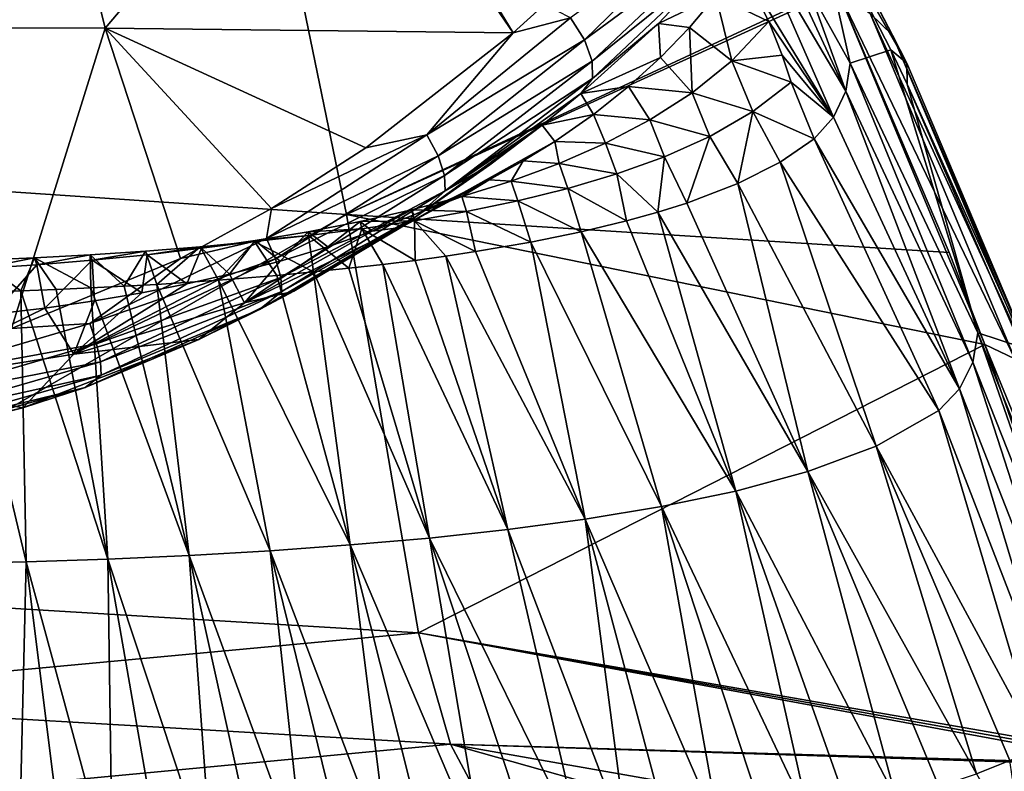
# Model space of a CAD drawing. Header units: millimetres. Extents: x -146 to 149, y -375 to 194.
# Tile 39 of 41: x 124.07 to 136.4, y 131.06 to 140.48. Entities that reach past the tile are written whole.
import ezdxf

# ---------------------------------------------------------------- set-up
doc = ezdxf.new("R2010")
doc.units = ezdxf.units.MM
doc.header["$LTSCALE"] = 309.490804
for name, color, linetype in [('19', 7, 'CONTINUOUS'), ('20', 7, 'CONTINUOUS'), ('29', 7, 'CONTINUOUS'), ('31', 7, 'CONTINUOUS'), ('33', 7, 'CONTINUOUS'), ('35', 7, 'CONTINUOUS'), ('36', 7, 'CONTINUOUS'), ('48', 7, 'CONTINUOUS'), ('62', 7, 'CONTINUOUS'), ('63', 7, 'CONTINUOUS'), ('74', 7, 'CONTINUOUS'), ('81', 7, 'CONTINUOUS')]:
    doc.layers.add(name, color=color, linetype=linetype)

msp = doc.modelspace()

# ---------------------------------------------------------------- linework, layer by layer
at = {"layer": '19', "color": 7, "linetype": 'CONTINUOUS', "true_color": 0xa2afbf}
for points in [[(127.257, 142.424, 89.188), (120, 138.593, 66.924), (120, 142.976, 89.09), (127.257, 142.424, 89.188)], [(128.159, 138.042, 67.05), (120, 138.593, 66.924), (127.257, 142.424, 89.188), (128.159, 138.042, 67.05)], [(134.291, 140.896, 90.121), (128.159, 138.042, 67.05), (127.257, 142.424, 89.188), (134.291, 140.896, 90.121)], [(134.309, 140.857, 89.903), (128.159, 138.042, 67.05), (134.291, 140.896, 90.121), (134.309, 140.857, 89.903)], [(135.711, 137.565, 72.877), (128.159, 138.042, 67.05), (134.309, 140.857, 89.903), (135.711, 137.565, 72.877)], [(128.159, 138.042, 67.05), (120, 133.346, 44.867), (120, 138.593, 66.924), (128.159, 138.042, 67.05)], [(129.064, 132.795, 45.009), (120, 133.346, 44.867), (128.159, 138.042, 67.05), (129.064, 132.795, 45.009)], [(136.157, 136.413, 67.481), (129.064, 132.795, 45.009), (128.159, 138.042, 67.05), (136.157, 136.413, 67.481)], [(136.157, 136.413, 67.481), (128.159, 138.042, 67.05), (135.711, 137.565, 72.877), (136.157, 136.413, 67.481)], [(137.954, 131.25, 45.817), (129.064, 132.795, 45.009), (136.157, 136.413, 67.481), (137.954, 131.25, 45.817)], [(137.987, 131.151, 45.434), (129.064, 132.795, 45.009), (137.97, 131.201, 45.625), (137.987, 131.151, 45.434)], [(137.97, 131.201, 45.625), (129.064, 132.795, 45.009), (137.954, 131.25, 45.817), (137.97, 131.201, 45.625)]]:
    msp.add_3dface(points, dxfattribs=at)
at = {"layer": '20', "color": 7, "linetype": 'CONTINUOUS', "true_color": 0xa2afbf}
for points in [[(120, 133.346, 44.867), (129.064, 132.795, 45.009), (120, 131.952, 39.572), (120, 133.346, 44.867)], [(120, 131.952, 39.572), (129.064, 132.795, 45.009), (129.464, 131.402, 39.72), (120, 131.952, 39.572)], [(129.064, 132.795, 45.009), (137.987, 131.151, 45.434), (129.464, 131.402, 39.72), (129.064, 132.795, 45.009)], [(120, 131.952, 39.572), (129.464, 131.402, 39.72), (120, 130.508, 34.285), (120, 131.952, 39.572)], [(120, 130.508, 34.285), (129.464, 131.402, 39.72), (130.231, 129.961, 34.437), (120, 130.508, 34.285)], [(138.793, 129.758, 40.159), (129.464, 131.402, 39.72), (137.994, 131.13, 45.352), (138.793, 129.758, 40.159)], [(129.464, 131.402, 39.72), (138.793, 129.758, 40.159), (140.338, 128.324, 34.89), (129.464, 131.402, 39.72)], [(137.994, 131.13, 45.352), (129.464, 131.402, 39.72), (137.987, 131.151, 45.434), (137.994, 131.13, 45.352)], [(130.231, 129.961, 34.437), (129.464, 131.402, 39.72), (140.338, 128.324, 34.89), (130.231, 129.961, 34.437)]]:
    msp.add_3dface(points, dxfattribs=at)
at = {"layer": '29', "color": 7, "linetype": 'CONTINUOUS', "true_color": 0xa2afbf}
msp.add_3dface([(136.054, 131.028, 61.197), (136.645, 129.991, 56.874), (136.469, 131.194, 61.159), (136.054, 131.028, 61.197)], dxfattribs=at)
at = {"layer": '31', "color": 7, "linetype": 'CONTINUOUS', "true_color": 0xa2afbf}
for points in [[(135.579, 135.582, 79.879), (134.019, 138.989, 98.805), (133.592, 138.695, 98.853), (135.579, 135.582, 79.879)], [(133.062, 138.429, 98.896), (134.796, 135.136, 79.967), (133.592, 138.695, 98.853), (133.062, 138.429, 98.896)], [(134.796, 135.136, 79.967), (135.579, 135.582, 79.879), (133.592, 138.695, 98.853), (134.796, 135.136, 79.967)], [(132.424, 138.184, 98.936), (133.938, 134.818, 80.029), (133.062, 138.429, 98.896), (132.424, 138.184, 98.936)], [(133.938, 134.818, 80.029), (134.796, 135.136, 79.967), (133.062, 138.429, 98.896), (133.938, 134.818, 80.029)], [(132.062, 138.07, 98.954), (133.938, 134.818, 80.029), (132.424, 138.184, 98.936), (132.062, 138.07, 98.954)], [(131.67, 137.96, 98.972), (133.036, 134.574, 80.077), (132.062, 138.07, 98.954), (131.67, 137.96, 98.972)], [(133.036, 134.574, 80.077), (133.938, 134.818, 80.029), (132.062, 138.07, 98.954), (133.036, 134.574, 80.077)], [(131.099, 137.823, 98.995), (133.036, 134.574, 80.077), (131.67, 137.96, 98.972), (131.099, 137.823, 98.995)], [(130.469, 137.694, 99.015), (132.105, 134.379, 80.115), (131.099, 137.823, 98.995), (130.469, 137.694, 99.015)], [(132.105, 134.379, 80.115), (133.036, 134.574, 80.077), (131.099, 137.823, 98.995), (132.105, 134.379, 80.115)], [(129.777, 137.575, 99.035), (131.152, 134.221, 80.146), (130.469, 137.694, 99.015), (129.777, 137.575, 99.035)], [(131.152, 134.221, 80.146), (132.105, 134.379, 80.115), (130.469, 137.694, 99.015), (131.152, 134.221, 80.146)], [(129.019, 137.465, 99.053), (130.183, 134.092, 80.172), (129.406, 137.519, 99.044), (129.019, 137.465, 99.053)], [(129.406, 137.519, 99.044), (131.152, 134.221, 80.146), (129.777, 137.575, 99.035), (129.406, 137.519, 99.044)], [(130.183, 134.092, 80.172), (131.152, 134.221, 80.146), (129.406, 137.519, 99.044), (130.183, 134.092, 80.172)], [(128.191, 137.366, 99.069), (129.2, 133.985, 80.193), (128.614, 137.414, 99.061), (128.191, 137.366, 99.069)], [(128.614, 137.414, 99.061), (130.183, 134.092, 80.172), (129.019, 137.465, 99.053), (128.614, 137.414, 99.061)], [(129.2, 133.985, 80.193), (130.183, 134.092, 80.172), (128.614, 137.414, 99.061), (129.2, 133.985, 80.193)], [(126.559, 137.218, 99.093), (128.206, 133.898, 80.21), (127.288, 137.277, 99.083), (126.559, 137.218, 99.093)], [(127.288, 137.277, 99.083), (128.206, 133.898, 80.21), (127.749, 137.32, 99.076), (127.288, 137.277, 99.083)], [(127.749, 137.32, 99.076), (129.2, 133.985, 80.193), (128.191, 137.366, 99.069), (127.749, 137.32, 99.076)], [(128.206, 133.898, 80.21), (129.2, 133.985, 80.193), (127.749, 137.32, 99.076), (128.206, 133.898, 80.21)], [(125.377, 137.142, 99.105), (126.191, 133.768, 80.235), (125.783, 137.165, 99.101), (125.377, 137.142, 99.105)], [(125.783, 137.165, 99.101), (127.203, 133.826, 80.224), (126.559, 137.218, 99.093), (125.783, 137.165, 99.101)], [(126.191, 133.768, 80.235), (127.203, 133.826, 80.224), (125.783, 137.165, 99.101), (126.191, 133.768, 80.235)], [(127.203, 133.826, 80.224), (128.206, 133.898, 80.21), (126.559, 137.218, 99.093), (127.203, 133.826, 80.224)], [(123.118, 133.66, 80.257), (124.148, 133.686, 80.251), (123.341, 137.057, 99.119), (123.118, 133.66, 80.257)], [(123.341, 137.057, 99.119), (124.148, 133.686, 80.251), (124.081, 137.082, 99.115), (123.341, 137.057, 99.119)], [(124.081, 137.082, 99.115), (125.173, 133.722, 80.244), (124.526, 137.1, 99.112), (124.081, 137.082, 99.115)], [(124.148, 133.686, 80.251), (125.173, 133.722, 80.244), (124.081, 137.082, 99.115), (124.148, 133.686, 80.251)], [(124.526, 137.1, 99.112), (125.173, 133.722, 80.244), (124.958, 137.12, 99.109), (124.526, 137.1, 99.112)], [(124.958, 137.12, 99.109), (126.191, 133.768, 80.235), (125.377, 137.142, 99.105), (124.958, 137.12, 99.109)], [(125.173, 133.722, 80.244), (126.191, 133.768, 80.235), (124.958, 137.12, 99.109), (125.173, 133.722, 80.244)], [(134.796, 135.136, 79.967), (136.829, 131.371, 61.118), (135.579, 135.582, 79.879), (134.796, 135.136, 79.967)], [(136.829, 131.371, 61.118), (137.135, 131.56, 61.075), (135.579, 135.582, 79.879), (136.829, 131.371, 61.118)], [(133.938, 134.818, 80.029), (136.054, 131.028, 61.197), (134.796, 135.136, 79.967), (133.938, 134.818, 80.029)], [(136.054, 131.028, 61.197), (136.469, 131.194, 61.159), (134.796, 135.136, 79.967), (136.054, 131.028, 61.197)], [(136.469, 131.194, 61.159), (136.829, 131.371, 61.118), (134.796, 135.136, 79.967), (136.469, 131.194, 61.159)], [(133.036, 134.574, 80.077), (135.047, 130.721, 61.268), (133.938, 134.818, 80.029), (133.036, 134.574, 80.077)], [(135.047, 130.721, 61.268), (135.581, 130.871, 61.234), (133.938, 134.818, 80.029), (135.047, 130.721, 61.268)], [(135.581, 130.871, 61.234), (136.054, 131.028, 61.197), (133.938, 134.818, 80.029), (135.581, 130.871, 61.234)], [(132.105, 134.379, 80.115), (133.955, 130.479, 61.324), (133.036, 134.574, 80.077), (132.105, 134.379, 80.115)], [(133.955, 130.479, 61.324), (134.449, 130.58, 61.301), (133.036, 134.574, 80.077), (133.955, 130.479, 61.324)], [(134.449, 130.58, 61.301), (135.047, 130.721, 61.268), (133.036, 134.574, 80.077), (134.449, 130.58, 61.301)], [(131.152, 134.221, 80.146), (132.842, 130.29, 61.368), (132.105, 134.379, 80.115), (131.152, 134.221, 80.146)], [(132.842, 130.29, 61.368), (133.42, 130.382, 61.346), (132.105, 134.379, 80.115), (132.842, 130.29, 61.368)], [(133.42, 130.382, 61.346), (133.955, 130.479, 61.324), (132.105, 134.379, 80.115), (133.42, 130.382, 61.346)], [(130.183, 134.092, 80.172), (131.684, 130.137, 61.403), (131.152, 134.221, 80.146), (130.183, 134.092, 80.172)], [(131.684, 130.137, 61.403), (132.218, 130.203, 61.388), (131.152, 134.221, 80.146), (131.684, 130.137, 61.403)], [(132.218, 130.203, 61.388), (132.842, 130.29, 61.368), (131.152, 134.221, 80.146), (132.218, 130.203, 61.388)], [(129.2, 133.985, 80.193), (131.118, 130.074, 61.417), (130.183, 134.092, 80.172), (129.2, 133.985, 80.193)], [(131.118, 130.074, 61.417), (131.684, 130.137, 61.403), (130.183, 134.092, 80.172), (131.118, 130.074, 61.417)], [(128.206, 133.898, 80.21), (129.883, 129.958, 61.444), (129.2, 133.985, 80.193), (128.206, 133.898, 80.21)], [(129.883, 129.958, 61.444), (130.518, 130.014, 61.431), (129.2, 133.985, 80.193), (129.883, 129.958, 61.444)], [(130.518, 130.014, 61.431), (131.118, 130.074, 61.417), (129.2, 133.985, 80.193), (130.518, 130.014, 61.431)], [(126.191, 133.768, 80.235), (127.638, 129.806, 61.479), (127.203, 133.826, 80.224), (126.191, 133.768, 80.235)], [(127.203, 133.826, 80.224), (128.707, 129.87, 61.464), (128.206, 133.898, 80.21), (127.203, 133.826, 80.224)], [(127.638, 129.806, 61.479), (128.183, 129.837, 61.472), (127.203, 133.826, 80.224), (127.638, 129.806, 61.479)], [(128.183, 129.837, 61.472), (128.707, 129.87, 61.464), (127.203, 133.826, 80.224), (128.183, 129.837, 61.472)], [(128.707, 129.87, 61.464), (129.211, 129.906, 61.456), (128.206, 133.898, 80.21), (128.707, 129.87, 61.464)], [(129.211, 129.906, 61.456), (129.883, 129.958, 61.444), (128.206, 133.898, 80.21), (129.211, 129.906, 61.456)], [(124.148, 133.686, 80.251), (125.23, 129.705, 61.503), (125.173, 133.722, 80.244), (124.148, 133.686, 80.251)], [(125.173, 133.722, 80.244), (126.481, 129.751, 61.492), (126.191, 133.768, 80.235), (125.173, 133.722, 80.244)], [(125.23, 129.705, 61.503), (125.868, 129.726, 61.498), (125.173, 133.722, 80.244), (125.23, 129.705, 61.503)], [(125.868, 129.726, 61.498), (126.481, 129.751, 61.492), (125.173, 133.722, 80.244), (125.868, 129.726, 61.498)], [(126.481, 129.751, 61.492), (127.071, 129.777, 61.486), (126.191, 133.768, 80.235), (126.481, 129.751, 61.492)], [(127.071, 129.777, 61.486), (127.638, 129.806, 61.479), (126.191, 133.768, 80.235), (127.071, 129.777, 61.486)], [(123.118, 133.66, 80.257), (124.053, 129.673, 61.51), (124.148, 133.686, 80.251), (123.118, 133.66, 80.257)], [(124.053, 129.673, 61.51), (124.651, 129.688, 61.506), (124.148, 133.686, 80.251), (124.053, 129.673, 61.51)], [(124.651, 129.688, 61.506), (125.23, 129.705, 61.503), (124.148, 133.686, 80.251), (124.651, 129.688, 61.506)]]:
    msp.add_3dface(points, dxfattribs=at)
at = {"layer": '33', "color": 7, "linetype": 'CONTINUOUS', "true_color": 0xa2afbf}
for points in [[(133.451, 140.46, 107.527), (133.085, 141.194, 112.349), (132.787, 140.783, 112.254), (133.451, 140.46, 107.527)], [(132.456, 140.386, 112.162), (132.986, 139.969, 107.533), (132.787, 140.783, 112.254), (132.456, 140.386, 112.162)], [(132.986, 139.969, 107.533), (133.451, 140.46, 107.527), (132.787, 140.783, 112.254), (132.986, 139.969, 107.533)], [(132.092, 140.007, 112.074), (132.492, 139.567, 107.493), (132.456, 140.386, 112.162), (132.092, 140.007, 112.074)], [(132.492, 139.567, 107.493), (132.986, 139.969, 107.533), (132.456, 140.386, 112.162), (132.492, 139.567, 107.493)], [(132.986, 139.969, 107.533), (133.616, 140.037, 104.984), (133.451, 140.46, 107.527), (132.986, 139.969, 107.533)], [(131.693, 139.644, 111.99), (132.492, 139.567, 107.493), (132.092, 140.007, 112.074), (131.693, 139.644, 111.99)], [(133.731, 139.7, 103.026), (133.616, 140.037, 104.984), (132.986, 139.969, 107.533), (133.731, 139.7, 103.026)], [(132.492, 139.567, 107.493), (133.251, 139.332, 103.125), (132.986, 139.969, 107.533), (132.492, 139.567, 107.493)], [(133.251, 139.332, 103.125), (133.731, 139.7, 103.026), (132.986, 139.969, 107.533), (133.251, 139.332, 103.125)], [(131.253, 139.293, 111.909), (131.962, 139.226, 107.459), (131.693, 139.644, 111.99), (131.253, 139.293, 111.909)], [(131.962, 139.226, 107.459), (132.492, 139.567, 107.493), (131.693, 139.644, 111.99), (131.962, 139.226, 107.459)], [(133.251, 139.332, 103.125), (134.019, 138.989, 98.805), (133.731, 139.7, 103.026), (133.251, 139.332, 103.125)], [(131.962, 139.226, 107.459), (132.713, 139.019, 103.135), (132.492, 139.567, 107.493), (131.962, 139.226, 107.459)], [(132.713, 139.019, 103.135), (133.251, 139.332, 103.125), (132.492, 139.567, 107.493), (132.713, 139.019, 103.135)], [(130.769, 138.956, 111.831), (131.404, 138.934, 107.431), (131.253, 139.293, 111.909), (130.769, 138.956, 111.831)], [(131.404, 138.934, 107.431), (131.962, 139.226, 107.459), (131.253, 139.293, 111.909), (131.404, 138.934, 107.431)], [(132.713, 139.019, 103.135), (133.062, 138.429, 98.896), (133.251, 139.332, 103.125), (132.713, 139.019, 103.135)], [(133.062, 138.429, 98.896), (133.592, 138.695, 98.853), (133.251, 139.332, 103.125), (133.062, 138.429, 98.896)], [(133.592, 138.695, 98.853), (134.019, 138.989, 98.805), (133.251, 139.332, 103.125), (133.592, 138.695, 98.853)], [(131.404, 138.934, 107.431), (132.142, 138.764, 103.143), (131.962, 139.226, 107.459), (131.404, 138.934, 107.431)], [(132.142, 138.764, 103.143), (132.713, 139.019, 103.135), (131.962, 139.226, 107.459), (132.142, 138.764, 103.143)], [(132.142, 138.764, 103.143), (132.424, 138.184, 98.936), (132.713, 139.019, 103.135), (132.142, 138.764, 103.143)], [(132.424, 138.184, 98.936), (133.062, 138.429, 98.896), (132.713, 139.019, 103.135), (132.424, 138.184, 98.936)], [(130.374, 138.712, 111.775), (130.823, 138.68, 107.406), (130.769, 138.956, 111.831), (130.374, 138.712, 111.775)], [(130.823, 138.68, 107.406), (131.404, 138.934, 107.431), (130.769, 138.956, 111.831), (130.823, 138.68, 107.406)], [(130.823, 138.68, 107.406), (131.547, 138.55, 103.15), (131.404, 138.934, 107.431), (130.823, 138.68, 107.406)], [(131.547, 138.55, 103.15), (132.142, 138.764, 103.143), (131.404, 138.934, 107.431), (131.547, 138.55, 103.15)], [(131.547, 138.55, 103.15), (132.062, 138.07, 98.954), (132.142, 138.764, 103.143), (131.547, 138.55, 103.15)], [(132.062, 138.07, 98.954), (132.424, 138.184, 98.936), (132.142, 138.764, 103.143), (132.062, 138.07, 98.954)], [(129.949, 138.477, 111.72), (130.224, 138.46, 107.384), (130.374, 138.712, 111.775), (129.949, 138.477, 111.72)], [(130.224, 138.46, 107.384), (130.823, 138.68, 107.406), (130.374, 138.712, 111.775), (130.224, 138.46, 107.384)], [(130.224, 138.46, 107.384), (130.934, 138.368, 103.156), (130.823, 138.68, 107.406), (130.224, 138.46, 107.384)], [(130.934, 138.368, 103.156), (131.547, 138.55, 103.15), (130.823, 138.68, 107.406), (130.934, 138.368, 103.156)], [(130.934, 138.368, 103.156), (131.67, 137.96, 98.972), (131.547, 138.55, 103.15), (130.934, 138.368, 103.156)], [(131.67, 137.96, 98.972), (132.062, 138.07, 98.954), (131.547, 138.55, 103.15), (131.67, 137.96, 98.972)], [(129.494, 138.251, 111.668), (129.607, 138.267, 107.365), (129.949, 138.477, 111.72), (129.494, 138.251, 111.668)], [(129.607, 138.267, 107.365), (130.224, 138.46, 107.384), (129.949, 138.477, 111.72), (129.607, 138.267, 107.365)], [(129.607, 138.267, 107.365), (130.306, 138.213, 103.161), (130.224, 138.46, 107.384), (129.607, 138.267, 107.365)], [(130.306, 138.213, 103.161), (130.934, 138.368, 103.156), (130.224, 138.46, 107.384), (130.306, 138.213, 103.161)], [(128.977, 138.1, 107.348), (129.665, 138.079, 103.165), (129.607, 138.267, 107.365), (128.977, 138.1, 107.348)], [(128.977, 138.1, 107.348), (129.607, 138.267, 107.365), (129.005, 138.035, 111.618), (128.977, 138.1, 107.348)], [(129.005, 138.035, 111.618), (129.607, 138.267, 107.365), (129.494, 138.251, 111.668), (129.005, 138.035, 111.618)], [(129.665, 138.079, 103.165), (130.306, 138.213, 103.161), (129.607, 138.267, 107.365), (129.665, 138.079, 103.165)], [(130.306, 138.213, 103.161), (131.099, 137.823, 98.995), (130.934, 138.368, 103.156), (130.306, 138.213, 103.161)], [(131.099, 137.823, 98.995), (131.67, 137.96, 98.972), (130.934, 138.368, 103.156), (131.099, 137.823, 98.995)], [(129.665, 138.079, 103.165), (130.469, 137.694, 99.015), (130.306, 138.213, 103.161), (129.665, 138.079, 103.165)], [(130.469, 137.694, 99.015), (131.099, 137.823, 98.995), (130.306, 138.213, 103.161), (130.469, 137.694, 99.015)], [(128.334, 137.953, 107.334), (129.013, 137.963, 103.168), (128.977, 138.1, 107.348), (128.334, 137.953, 107.334)], [(128.334, 137.953, 107.334), (128.977, 138.1, 107.348), (128.483, 137.83, 111.57), (128.334, 137.953, 107.334)], [(128.483, 137.83, 111.57), (128.977, 138.1, 107.348), (129.005, 138.035, 111.618), (128.483, 137.83, 111.57)], [(129.013, 137.963, 103.168), (129.665, 138.079, 103.165), (128.977, 138.1, 107.348), (129.013, 137.963, 103.168)], [(129.013, 137.963, 103.168), (129.777, 137.575, 99.035), (129.665, 138.079, 103.165), (129.013, 137.963, 103.168)], [(129.777, 137.575, 99.035), (130.469, 137.694, 99.015), (129.665, 138.079, 103.165), (129.777, 137.575, 99.035)], [(127.68, 137.825, 107.321), (128.353, 137.862, 103.172), (128.334, 137.953, 107.334), (127.68, 137.825, 107.321)], [(127.68, 137.825, 107.321), (128.334, 137.953, 107.334), (127.926, 137.637, 111.526), (127.68, 137.825, 107.321)], [(127.926, 137.637, 111.526), (128.334, 137.953, 107.334), (128.483, 137.83, 111.57), (127.926, 137.637, 111.526)], [(128.353, 137.862, 103.172), (129.013, 137.963, 103.168), (128.334, 137.953, 107.334), (128.353, 137.862, 103.172)], [(128.353, 137.862, 103.172), (129.019, 137.465, 99.053), (129.013, 137.963, 103.168), (128.353, 137.862, 103.172)], [(129.019, 137.465, 99.053), (129.406, 137.519, 99.044), (129.013, 137.963, 103.168), (129.019, 137.465, 99.053)], [(129.406, 137.519, 99.044), (129.777, 137.575, 99.035), (129.013, 137.963, 103.168), (129.406, 137.519, 99.044)], [(127.01, 137.701, 103.177), (127.749, 137.32, 99.076), (127.685, 137.776, 103.174), (127.01, 137.701, 103.177)], [(127.01, 137.701, 103.177), (127.685, 137.776, 103.174), (127.017, 137.715, 107.311), (127.01, 137.701, 103.177)], [(127.017, 137.715, 107.311), (127.685, 137.776, 103.174), (127.68, 137.825, 107.321), (127.017, 137.715, 107.311)], [(127.017, 137.715, 107.311), (127.68, 137.825, 107.321), (127.33, 137.457, 111.484), (127.017, 137.715, 107.311)], [(127.33, 137.457, 111.484), (127.68, 137.825, 107.321), (127.926, 137.637, 111.526), (127.33, 137.457, 111.484)], [(127.685, 137.776, 103.174), (128.353, 137.862, 103.172), (127.68, 137.825, 107.321), (127.685, 137.776, 103.174)], [(127.685, 137.776, 103.174), (128.191, 137.366, 99.069), (128.353, 137.862, 103.172), (127.685, 137.776, 103.174)], [(127.749, 137.32, 99.076), (128.191, 137.366, 99.069), (127.685, 137.776, 103.174), (127.749, 137.32, 99.076)], [(128.191, 137.366, 99.069), (128.614, 137.414, 99.061), (128.353, 137.862, 103.172), (128.191, 137.366, 99.069)], [(128.614, 137.414, 99.061), (129.019, 137.465, 99.053), (128.353, 137.862, 103.172), (128.614, 137.414, 99.061)], [(126.329, 137.636, 103.179), (126.559, 137.218, 99.093), (127.01, 137.701, 103.177), (126.329, 137.636, 103.179)], [(126.329, 137.636, 103.179), (127.01, 137.701, 103.177), (126.345, 137.619, 107.301), (126.329, 137.636, 103.179)], [(126.345, 137.619, 107.301), (127.01, 137.701, 103.177), (127.017, 137.715, 107.311), (126.345, 137.619, 107.301)], [(126.345, 137.619, 107.301), (127.017, 137.715, 107.311), (126.695, 137.291, 111.446), (126.345, 137.619, 107.301)], [(126.559, 137.218, 99.093), (127.288, 137.277, 99.083), (127.01, 137.701, 103.177), (126.559, 137.218, 99.093)], [(126.695, 137.291, 111.446), (127.017, 137.715, 107.311), (127.33, 137.457, 111.484), (126.695, 137.291, 111.446)], [(127.288, 137.277, 99.083), (127.749, 137.32, 99.076), (127.01, 137.701, 103.177), (127.288, 137.277, 99.083)], [(124.254, 137.498, 103.183), (124.958, 137.12, 99.109), (124.951, 137.536, 103.182), (124.254, 137.498, 103.183)], [(124.254, 137.498, 103.183), (124.951, 137.536, 103.182), (124.282, 137.411, 107.281), (124.254, 137.498, 103.183)], [(124.282, 137.411, 107.281), (124.951, 137.536, 103.182), (124.977, 137.468, 107.286), (124.282, 137.411, 107.281)], [(124.951, 137.536, 103.182), (125.377, 137.142, 99.105), (125.642, 137.582, 103.18), (124.951, 137.536, 103.182)], [(124.951, 137.536, 103.182), (125.642, 137.582, 103.18), (124.977, 137.468, 107.286), (124.951, 137.536, 103.182)], [(124.958, 137.12, 99.109), (125.377, 137.142, 99.105), (124.951, 137.536, 103.182), (124.958, 137.12, 99.109)], [(124.977, 137.468, 107.286), (125.642, 137.582, 103.18), (125.664, 137.537, 107.293), (124.977, 137.468, 107.286)], [(124.977, 137.468, 107.286), (125.664, 137.537, 107.293), (125.596, 137.058, 111.392), (124.977, 137.468, 107.286)], [(125.377, 137.142, 99.105), (125.783, 137.165, 99.101), (125.642, 137.582, 103.18), (125.377, 137.142, 99.105)], [(125.596, 137.058, 111.392), (125.664, 137.537, 107.293), (126.159, 137.17, 111.417), (125.596, 137.058, 111.392)], [(125.642, 137.582, 103.18), (125.783, 137.165, 99.101), (126.329, 137.636, 103.179), (125.642, 137.582, 103.18)], [(125.642, 137.582, 103.18), (126.329, 137.636, 103.179), (125.664, 137.537, 107.293), (125.642, 137.582, 103.18)], [(125.664, 137.537, 107.293), (126.329, 137.636, 103.179), (126.345, 137.619, 107.301), (125.664, 137.537, 107.293)], [(125.664, 137.537, 107.293), (126.345, 137.619, 107.301), (126.159, 137.17, 111.417), (125.664, 137.537, 107.293)], [(125.783, 137.165, 99.101), (126.559, 137.218, 99.093), (126.329, 137.636, 103.179), (125.783, 137.165, 99.101)], [(126.159, 137.17, 111.417), (126.345, 137.619, 107.301), (126.695, 137.291, 111.446), (126.159, 137.17, 111.417)], [(123.341, 137.057, 99.119), (124.081, 137.082, 99.115), (123.554, 137.467, 103.184), (123.341, 137.057, 99.119)], [(123.554, 137.467, 103.184), (124.081, 137.082, 99.115), (124.254, 137.498, 103.183), (123.554, 137.467, 103.184)], [(123.554, 137.467, 103.184), (124.254, 137.498, 103.183), (123.582, 137.364, 107.276), (123.554, 137.467, 103.184)], [(123.582, 137.364, 107.276), (124.254, 137.498, 103.183), (124.282, 137.411, 107.281), (123.582, 137.364, 107.276)], [(123.582, 137.364, 107.276), (124.282, 137.411, 107.281), (123.733, 136.79, 111.33), (123.582, 137.364, 107.276)], [(123.733, 136.79, 111.33), (124.282, 137.411, 107.281), (124.383, 136.867, 111.347), (123.733, 136.79, 111.33)], [(124.081, 137.082, 99.115), (124.526, 137.1, 99.112), (124.254, 137.498, 103.183), (124.081, 137.082, 99.115)], [(124.526, 137.1, 99.112), (124.958, 137.12, 99.109), (124.254, 137.498, 103.183), (124.526, 137.1, 99.112)], [(124.282, 137.411, 107.281), (124.977, 137.468, 107.286), (124.383, 136.867, 111.347), (124.282, 137.411, 107.281)], [(124.383, 136.867, 111.347), (124.977, 137.468, 107.286), (125.003, 136.957, 111.368), (124.383, 136.867, 111.347)], [(125.003, 136.957, 111.368), (124.977, 137.468, 107.286), (125.596, 137.058, 111.392), (125.003, 136.957, 111.368)]]:
    msp.add_3dface(points, dxfattribs=at)
at = {"layer": '35', "color": 7, "linetype": 'CONTINUOUS', "true_color": 0xa2afbf}
for points in [[(132.787, 140.783, 112.254), (132.834, 141.249, 113.967), (132.068, 140.437, 114.581), (132.787, 140.783, 112.254)], [(132.456, 140.386, 112.162), (132.787, 140.783, 112.254), (132.068, 140.437, 114.581), (132.456, 140.386, 112.162)], [(131.096, 139.556, 115.241), (132.092, 140.007, 112.074), (132.068, 140.437, 114.581), (131.096, 139.556, 115.241)], [(132.092, 140.007, 112.074), (132.456, 140.386, 112.162), (132.068, 140.437, 114.581), (132.092, 140.007, 112.074)], [(131.693, 139.644, 111.99), (132.092, 140.007, 112.074), (131.096, 139.556, 115.241), (131.693, 139.644, 111.99)], [(131.253, 139.293, 111.909), (131.693, 139.644, 111.99), (131.096, 139.556, 115.241), (131.253, 139.293, 111.909)], [(130.612, 139.161, 115.532), (131.253, 139.293, 111.909), (131.096, 139.556, 115.241), (130.612, 139.161, 115.532)], [(130.769, 138.956, 111.831), (131.253, 139.293, 111.909), (130.612, 139.161, 115.532), (130.769, 138.956, 111.831)], [(128.842, 137.878, 115.23), (130.769, 138.956, 111.831), (130.612, 139.161, 115.532), (128.842, 137.878, 115.23)], [(128.842, 137.878, 115.23), (130.612, 139.161, 115.532), (129.052, 138.027, 116.338), (128.842, 137.878, 115.23)], [(130.612, 139.161, 115.532), (129.958, 138.662, 115.893), (129.052, 138.027, 116.338), (130.612, 139.161, 115.532)], [(130.374, 138.712, 111.775), (130.769, 138.956, 111.831), (128.842, 137.878, 115.23), (130.374, 138.712, 111.775)], [(129.949, 138.477, 111.72), (130.374, 138.712, 111.775), (128.842, 137.878, 115.23), (129.949, 138.477, 111.72)], [(129.494, 138.251, 111.668), (129.949, 138.477, 111.72), (128.842, 137.878, 115.23), (129.494, 138.251, 111.668)], [(129.005, 138.035, 111.618), (129.494, 138.251, 111.668), (128.842, 137.878, 115.23), (129.005, 138.035, 111.618)], [(128.483, 137.83, 111.57), (129.005, 138.035, 111.618), (128.842, 137.878, 115.23), (128.483, 137.83, 111.57)], [(128.732, 137.818, 116.481), (128.842, 137.878, 115.23), (129.052, 138.027, 116.338), (128.732, 137.818, 116.481)], [(126.883, 136.934, 115.012), (128.483, 137.83, 111.57), (128.842, 137.878, 115.23), (126.883, 136.934, 115.012)], [(126.883, 136.934, 115.012), (128.842, 137.878, 115.23), (127.499, 137.081, 116.969), (126.883, 136.934, 115.012)], [(127.926, 137.637, 111.526), (128.483, 137.83, 111.57), (126.883, 136.934, 115.012), (127.926, 137.637, 111.526)], [(127.499, 137.081, 116.969), (128.842, 137.878, 115.23), (128.732, 137.818, 116.481), (127.499, 137.081, 116.969)], [(127.33, 137.457, 111.484), (127.926, 137.637, 111.526), (126.883, 136.934, 115.012), (127.33, 137.457, 111.484)], [(126.695, 137.291, 111.446), (127.33, 137.457, 111.484), (126.883, 136.934, 115.012), (126.695, 137.291, 111.446)], [(126.159, 137.17, 111.417), (126.695, 137.291, 111.446), (124.747, 136.291, 114.863), (126.159, 137.17, 111.417)], [(124.747, 136.291, 114.863), (126.695, 137.291, 111.446), (126.883, 136.934, 115.012), (124.747, 136.291, 114.863)], [(125.596, 137.058, 111.392), (126.159, 137.17, 111.417), (124.747, 136.291, 114.863), (125.596, 137.058, 111.392)], [(125.003, 136.957, 111.368), (125.596, 137.058, 111.392), (124.747, 136.291, 114.863), (125.003, 136.957, 111.368)], [(126.309, 136.472, 117.353), (126.883, 136.934, 115.012), (127.499, 137.081, 116.969), (126.309, 136.472, 117.353)], [(124.383, 136.867, 111.347), (125.003, 136.957, 111.368), (124.747, 136.291, 114.863), (124.383, 136.867, 111.347)], [(124.747, 136.291, 114.863), (126.883, 136.934, 115.012), (126.309, 136.472, 117.353), (124.747, 136.291, 114.863)], [(123.733, 136.79, 111.33), (124.383, 136.867, 111.347), (122.448, 135.922, 114.777), (123.733, 136.79, 111.33)], [(122.448, 135.922, 114.777), (124.383, 136.867, 111.347), (124.747, 136.291, 114.863), (122.448, 135.922, 114.777)], [(124.105, 135.616, 117.863), (124.747, 136.291, 114.863), (126.309, 136.472, 117.353), (124.105, 135.616, 117.863)], [(122.448, 135.922, 114.777), (124.747, 136.291, 114.863), (124.105, 135.616, 117.863), (122.448, 135.922, 114.777)], [(122.055, 135.152, 118.127), (122.448, 135.922, 114.777), (124.105, 135.616, 117.863), (122.055, 135.152, 118.127)]]:
    msp.add_3dface(points, dxfattribs=at)
at = {"layer": '36', "color": 7, "linetype": 'CONTINUOUS', "true_color": 0xa2afbf}
for points in [[(133.949, 140.878, 104.891), (134.471, 139.94, 98.689), (134.012, 141.99, 104.079), (133.949, 140.878, 104.891)], [(134.012, 141.99, 104.079), (134.471, 139.94, 98.689), (134.978, 140.103, 92.611), (134.012, 141.99, 104.079)], [(134.471, 139.94, 98.689), (136.069, 136.556, 79.73), (134.978, 140.103, 92.611), (134.471, 139.94, 98.689)], [(134.978, 140.103, 92.611), (136.069, 136.556, 79.73), (135.182, 139.675, 90.188), (134.978, 140.103, 92.611)], [(135.182, 139.675, 90.188), (136.069, 136.556, 79.73), (136.615, 136.379, 73.201), (135.182, 139.675, 90.188)], [(136.069, 136.556, 79.73), (137.66, 132.55, 60.891), (136.615, 136.379, 73.201), (136.069, 136.556, 79.73)]]:
    msp.add_3dface(points, dxfattribs=at)
at = {"layer": '48', "color": 7, "linetype": 'CONTINUOUS', "true_color": 0xa2afbf}
for points in [[(119.983, 144.62, 115.262), (119.995, 140.39, 117.384), (124.164, 144.365, 115.207), (119.983, 144.62, 115.262)], [(119.995, 140.39, 117.384), (125.138, 140.376, 117.104), (124.164, 144.365, 115.207), (119.995, 140.39, 117.384)], [(124.164, 144.365, 115.207), (125.138, 140.376, 117.104), (127.949, 143.686, 115.058), (124.164, 144.365, 115.207)], [(125.138, 140.376, 117.104), (130.247, 140.317, 116.264), (127.949, 143.686, 115.058), (125.138, 140.376, 117.104)], [(127.949, 143.686, 115.058), (130.247, 140.317, 116.264), (128.242, 143.615, 115.042), (127.949, 143.686, 115.058)], [(128.242, 143.615, 115.042), (130.247, 140.317, 116.264), (130.639, 140.672, 116.01), (128.242, 143.615, 115.042)], [(125.138, 140.376, 117.104), (119.995, 140.39, 117.384), (123.963, 136.612, 118.719), (125.138, 140.376, 117.104)], [(126.081, 137.49, 118.174), (125.138, 140.376, 117.104), (123.963, 136.612, 118.719), (126.081, 137.49, 118.174)], [(130.247, 140.317, 116.264), (125.138, 140.376, 117.104), (128.403, 138.878, 117.265), (130.247, 140.317, 116.264)], [(128.403, 138.878, 117.265), (125.138, 140.376, 117.104), (127.223, 138.116, 117.771), (128.403, 138.878, 117.265)], [(127.223, 138.116, 117.771), (125.138, 140.376, 117.104), (126.081, 137.49, 118.174), (127.223, 138.116, 117.771)]]:
    msp.add_3dface(points, dxfattribs=at)
at = {"layer": '62', "color": 7, "linetype": 'CONTINUOUS', "true_color": 0xa2afbf}
for points in [[(136.008, 136.189, 79.797), (134.471, 139.94, 98.689), (134.416, 139.585, 98.742), (136.008, 136.189, 79.797)], [(136.069, 136.556, 79.73), (134.471, 139.94, 98.689), (136.008, 136.189, 79.797), (136.069, 136.556, 79.73)], [(134.261, 139.259, 98.782), (135.84, 135.854, 79.848), (134.416, 139.585, 98.742), (134.261, 139.259, 98.782)], [(135.84, 135.854, 79.848), (136.008, 136.189, 79.797), (134.416, 139.585, 98.742), (135.84, 135.854, 79.848)], [(134.019, 138.989, 98.805), (135.84, 135.854, 79.848), (134.261, 139.259, 98.782), (134.019, 138.989, 98.805)], [(134.019, 138.989, 98.805), (135.579, 135.582, 79.879), (135.84, 135.854, 79.848), (134.019, 138.989, 98.805)], [(137.594, 132.174, 60.972), (136.069, 136.556, 79.73), (136.008, 136.189, 79.797), (137.594, 132.174, 60.972)], [(137.66, 132.55, 60.891), (136.069, 136.556, 79.73), (137.594, 132.174, 60.972), (137.66, 132.55, 60.891)], [(135.84, 135.854, 79.848), (137.413, 131.832, 61.035), (136.008, 136.189, 79.797), (135.84, 135.854, 79.848)], [(137.413, 131.832, 61.035), (137.594, 132.174, 60.972), (136.008, 136.189, 79.797), (137.413, 131.832, 61.035)], [(135.579, 135.582, 79.879), (137.135, 131.56, 61.075), (135.84, 135.854, 79.848), (135.579, 135.582, 79.879)], [(137.135, 131.56, 61.075), (137.413, 131.832, 61.035), (135.84, 135.854, 79.848), (137.135, 131.56, 61.075)]]:
    msp.add_3dface(points, dxfattribs=at)
at = {"layer": '63', "color": 7, "linetype": 'CONTINUOUS', "true_color": 0xa2afbf}
for points in [[(134.416, 139.585, 98.742), (133.328, 141.926, 112.269), (133.265, 141.542, 112.317), (134.416, 139.585, 98.742)], [(133.949, 140.878, 104.891), (133.328, 141.926, 112.269), (134.416, 139.585, 98.742), (133.949, 140.878, 104.891)], [(133.085, 141.194, 112.349), (134.261, 139.259, 98.782), (133.265, 141.542, 112.317), (133.085, 141.194, 112.349)], [(134.261, 139.259, 98.782), (134.416, 139.585, 98.742), (133.265, 141.542, 112.317), (134.261, 139.259, 98.782)], [(133.085, 141.194, 112.349), (133.451, 140.46, 107.527), (134.261, 139.259, 98.782), (133.085, 141.194, 112.349)], [(134.471, 139.94, 98.689), (133.949, 140.878, 104.891), (134.416, 139.585, 98.742), (134.471, 139.94, 98.689)], [(133.451, 140.46, 107.527), (133.616, 140.037, 104.984), (134.261, 139.259, 98.782), (133.451, 140.46, 107.527)], [(133.616, 140.037, 104.984), (133.731, 139.7, 103.026), (134.261, 139.259, 98.782), (133.616, 140.037, 104.984)], [(133.731, 139.7, 103.026), (134.019, 138.989, 98.805), (134.261, 139.259, 98.782), (133.731, 139.7, 103.026)]]:
    msp.add_3dface(points, dxfattribs=at)
at = {"layer": '74', "color": 7, "linetype": 'CONTINUOUS', "true_color": 0xa2afbf}
for points in [[(131.142, 140.229, 115.831), (132.755, 141.803, 114.56), (130.966, 140.506, 115.941), (131.142, 140.229, 115.831)], [(132.862, 141.501, 114.296), (132.755, 141.803, 114.56), (131.142, 140.229, 115.831), (132.862, 141.501, 114.296)], [(131.238, 139.963, 115.629), (132.862, 141.501, 114.296), (131.142, 140.229, 115.831), (131.238, 139.963, 115.629)], [(132.834, 141.249, 113.967), (132.862, 141.501, 114.296), (131.238, 139.963, 115.629), (132.834, 141.249, 113.967)], [(131.242, 139.744, 115.361), (132.834, 141.249, 113.967), (131.238, 139.963, 115.629), (131.242, 139.744, 115.361)], [(132.068, 140.437, 114.581), (132.834, 141.249, 113.967), (131.242, 139.744, 115.361), (132.068, 140.437, 114.581)], [(130.639, 140.672, 116.01), (130.247, 140.317, 116.264), (130.966, 140.506, 115.941), (130.639, 140.672, 116.01)], [(130.247, 140.317, 116.264), (129.166, 139.041, 116.992), (130.966, 140.506, 115.941), (130.247, 140.317, 116.264)], [(129.166, 139.041, 116.992), (131.142, 140.229, 115.831), (130.966, 140.506, 115.941), (129.166, 139.041, 116.992)], [(131.096, 139.556, 115.241), (132.068, 140.437, 114.581), (131.242, 139.744, 115.361), (131.096, 139.556, 115.241)], [(130.247, 140.317, 116.264), (128.403, 138.878, 117.265), (129.166, 139.041, 116.992), (130.247, 140.317, 116.264)], [(129.31, 138.776, 116.901), (131.142, 140.229, 115.831), (129.166, 139.041, 116.992), (129.31, 138.776, 116.901)], [(129.31, 138.776, 116.901), (131.238, 139.963, 115.629), (131.142, 140.229, 115.831), (129.31, 138.776, 116.901)], [(129.39, 138.531, 116.72), (131.238, 139.963, 115.629), (129.31, 138.776, 116.901), (129.39, 138.531, 116.72)], [(129.39, 138.531, 116.72), (131.242, 139.744, 115.361), (131.238, 139.963, 115.629), (129.39, 138.531, 116.72)], [(129.397, 138.336, 116.474), (131.242, 139.744, 115.361), (129.39, 138.531, 116.72), (129.397, 138.336, 116.474)], [(129.397, 138.336, 116.474), (131.096, 139.556, 115.241), (131.242, 139.744, 115.361), (129.397, 138.336, 116.474)], [(130.612, 139.161, 115.532), (131.096, 139.556, 115.241), (129.397, 138.336, 116.474), (130.612, 139.161, 115.532)], [(129.958, 138.662, 115.893), (130.612, 139.161, 115.532), (129.397, 138.336, 116.474), (129.958, 138.662, 115.893)], [(127.223, 138.116, 117.771), (127.158, 137.742, 117.872), (129.166, 139.041, 116.992), (127.223, 138.116, 117.771)], [(127.158, 137.742, 117.872), (129.31, 138.776, 116.901), (129.166, 139.041, 116.992), (127.158, 137.742, 117.872)], [(128.403, 138.878, 117.265), (127.223, 138.116, 117.771), (129.166, 139.041, 116.992), (128.403, 138.878, 117.265)], [(127.273, 137.485, 117.794), (129.31, 138.776, 116.901), (127.158, 137.742, 117.872), (127.273, 137.485, 117.794)], [(127.273, 137.485, 117.794), (129.39, 138.531, 116.72), (129.31, 138.776, 116.901), (127.273, 137.485, 117.794)], [(129.052, 138.027, 116.338), (129.958, 138.662, 115.893), (129.397, 138.336, 116.474), (129.052, 138.027, 116.338)], [(127.34, 137.253, 117.63), (129.39, 138.531, 116.72), (127.273, 137.485, 117.794), (127.34, 137.253, 117.63)], [(127.34, 137.253, 117.63), (129.397, 138.336, 116.474), (129.39, 138.531, 116.72), (127.34, 137.253, 117.63)], [(127.349, 137.075, 117.399), (129.397, 138.336, 116.474), (127.34, 137.253, 117.63), (127.349, 137.075, 117.399)], [(127.349, 137.075, 117.399), (129.052, 138.027, 116.338), (129.397, 138.336, 116.474), (127.349, 137.075, 117.399)], [(127.223, 138.116, 117.771), (126.081, 137.49, 118.174), (127.158, 137.742, 117.872), (127.223, 138.116, 117.771)], [(128.732, 137.818, 116.481), (129.052, 138.027, 116.338), (127.073, 136.851, 117.217), (128.732, 137.818, 116.481)], [(127.073, 136.851, 117.217), (129.052, 138.027, 116.338), (127.349, 137.075, 117.399), (127.073, 136.851, 117.217)], [(127.499, 137.081, 116.969), (128.732, 137.818, 116.481), (127.073, 136.851, 117.217), (127.499, 137.081, 116.969)], [(126.081, 137.49, 118.174), (124.945, 136.676, 118.553), (127.158, 137.742, 117.872), (126.081, 137.49, 118.174)], [(124.945, 136.676, 118.553), (127.273, 137.485, 117.794), (127.158, 137.742, 117.872), (124.945, 136.676, 118.553)], [(126.081, 137.49, 118.174), (123.963, 136.612, 118.719), (124.945, 136.676, 118.553), (126.081, 137.49, 118.174)], [(125.029, 136.42, 118.487), (127.273, 137.485, 117.794), (124.945, 136.676, 118.553), (125.029, 136.42, 118.487)], [(125.029, 136.42, 118.487), (127.34, 137.253, 117.63), (127.273, 137.485, 117.794), (125.029, 136.42, 118.487)], [(125.078, 136.194, 118.334), (127.34, 137.253, 117.63), (125.029, 136.42, 118.487), (125.078, 136.194, 118.334)], [(125.078, 136.194, 118.334), (127.349, 137.075, 117.399), (127.34, 137.253, 117.63), (125.078, 136.194, 118.334)], [(125.088, 136.026, 118.114), (127.349, 137.075, 117.399), (125.078, 136.194, 118.334), (125.088, 136.026, 118.114)], [(125.088, 136.026, 118.114), (127.073, 136.851, 117.217), (127.349, 137.075, 117.399), (125.088, 136.026, 118.114)], [(126.309, 136.472, 117.353), (127.499, 137.081, 116.969), (127.073, 136.851, 117.217), (126.309, 136.472, 117.353)], [(126.309, 136.472, 117.353), (127.073, 136.851, 117.217), (124.889, 135.874, 117.896), (126.309, 136.472, 117.353)], [(124.889, 135.874, 117.896), (127.073, 136.851, 117.217), (125.088, 136.026, 118.114), (124.889, 135.874, 117.896)], [(123.963, 136.612, 118.719), (122.536, 135.964, 118.99), (124.945, 136.676, 118.553), (123.963, 136.612, 118.719)], [(122.536, 135.964, 118.99), (125.029, 136.42, 118.487), (124.945, 136.676, 118.553), (122.536, 135.964, 118.99)], [(122.58, 135.704, 118.933), (125.029, 136.42, 118.487), (122.536, 135.964, 118.99), (122.58, 135.704, 118.933)], [(122.58, 135.704, 118.933), (125.078, 136.194, 118.334), (125.029, 136.42, 118.487), (122.58, 135.704, 118.933)], [(124.105, 135.616, 117.863), (126.309, 136.472, 117.353), (124.889, 135.874, 117.896), (124.105, 135.616, 117.863)], [(122.606, 135.479, 118.789), (125.078, 136.194, 118.334), (122.58, 135.704, 118.933), (122.606, 135.479, 118.789)], [(122.606, 135.479, 118.789), (125.088, 136.026, 118.114), (125.078, 136.194, 118.334), (122.606, 135.479, 118.789)], [(122.612, 135.315, 118.575), (125.088, 136.026, 118.114), (122.606, 135.479, 118.789), (122.612, 135.315, 118.575)], [(122.612, 135.315, 118.575), (124.889, 135.874, 117.896), (125.088, 136.026, 118.114), (122.612, 135.315, 118.575)], [(124.105, 135.616, 117.863), (124.889, 135.874, 117.896), (122.505, 135.216, 118.331), (124.105, 135.616, 117.863)], [(122.505, 135.216, 118.331), (124.889, 135.874, 117.896), (122.612, 135.315, 118.575), (122.505, 135.216, 118.331)], [(122.055, 135.152, 118.127), (124.105, 135.616, 117.863), (122.505, 135.216, 118.331), (122.055, 135.152, 118.127)]]:
    msp.add_3dface(points, dxfattribs=at)
at = {"layer": '81', "color": 7, "linetype": 'CONTINUOUS', "true_color": 0xa2afbf}
for points in [[(133.152, 143.818, 111.218), (133.3, 143.564, 111.267), (135.002, 140.287, 89.345), (133.152, 143.818, 111.218)], [(133.152, 143.818, 111.218), (135.002, 140.287, 89.345), (134.721, 140.561, 89.272), (133.152, 143.818, 111.218)], [(133.3, 143.564, 111.267), (133.4, 143.067, 111.345), (135.181, 139.939, 89.423), (133.3, 143.564, 111.267)], [(133.3, 143.564, 111.267), (135.181, 139.939, 89.423), (135.002, 140.287, 89.345), (133.3, 143.564, 111.267)], [(133.4, 143.067, 111.345), (134.012, 141.99, 104.079), (135.181, 139.939, 89.423), (133.4, 143.067, 111.345)], [(134.012, 141.99, 104.079), (134.978, 140.103, 92.611), (135.181, 139.939, 89.423), (134.012, 141.99, 104.079)], [(136.157, 136.413, 67.481), (135.711, 137.565, 72.877), (134.309, 140.857, 89.903), (136.157, 136.413, 67.481)], [(136.157, 136.413, 67.481), (134.309, 140.857, 89.903), (136.533, 136.233, 67.481), (136.157, 136.413, 67.481)], [(136.533, 136.233, 67.481), (134.309, 140.857, 89.903), (134.721, 140.561, 89.272), (136.533, 136.233, 67.481)], [(136.827, 135.96, 67.566), (136.533, 136.233, 67.481), (134.721, 140.561, 89.272), (136.827, 135.96, 67.566)], [(135.002, 140.287, 89.345), (136.827, 135.96, 67.566), (134.721, 140.561, 89.272), (135.002, 140.287, 89.345)], [(137.014, 135.608, 67.659), (136.827, 135.96, 67.566), (135.002, 140.287, 89.345), (137.014, 135.608, 67.659)], [(135.181, 139.939, 89.423), (137.014, 135.608, 67.659), (135.002, 140.287, 89.345), (135.181, 139.939, 89.423)], [(134.978, 140.103, 92.611), (135.182, 139.675, 90.188), (135.181, 139.939, 89.423), (134.978, 140.103, 92.611)], [(135.182, 139.675, 90.188), (137.014, 135.608, 67.659), (135.181, 139.939, 89.423), (135.182, 139.675, 90.188)], [(135.182, 139.675, 90.188), (136.615, 136.379, 73.201), (137.014, 135.608, 67.659), (135.182, 139.675, 90.188)], [(137.954, 131.25, 45.817), (136.157, 136.413, 67.481), (138.336, 131.093, 45.89), (137.954, 131.25, 45.817)], [(136.157, 136.413, 67.481), (136.533, 136.233, 67.481), (138.336, 131.093, 45.89), (136.157, 136.413, 67.481)]]:
    msp.add_3dface(points, dxfattribs=at)

doc.saveas('drawing.dxf')
